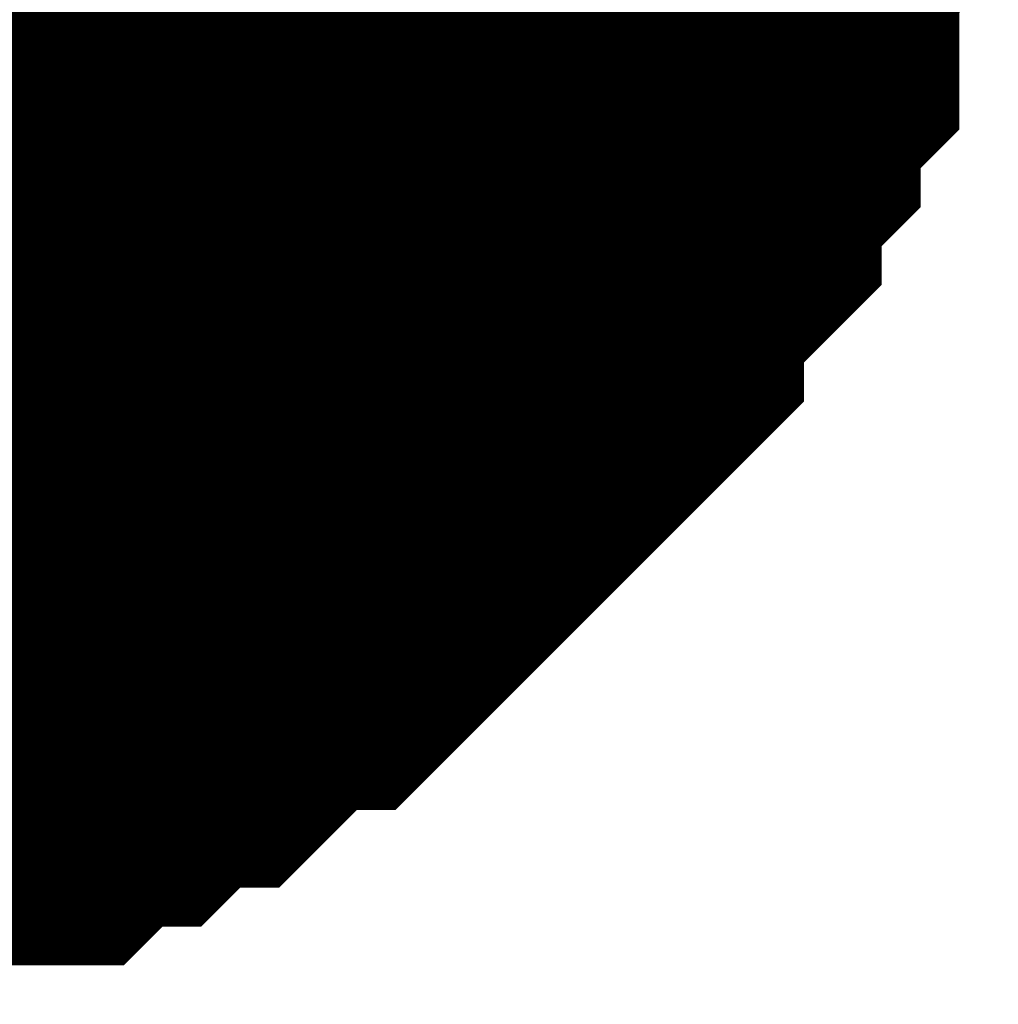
# Model space of a CAD drawing. Header units: inches. Extents: x 0 to 292, y 0 to 193.
# Tile 10 of 189: x 28.222 to 28.713, y 143.5 to 143.993. Entities that reach past the tile are written whole.
import ezdxf

# ---------------------------------------------------------------- set-up
doc = ezdxf.new("R2010")
doc.units = ezdxf.units.IN
doc.layers.add('Sheet', color=255, linetype='Continuous')

msp = doc.modelspace()

# ---------------------------------------------------------------- linework, layer by layer
at = {"layer": 'Sheet'}
msp.add_lwpolyline([(27.74794, 144.17333, 0.508, 0.508, 1), (28.25594, 144.17333, 0.508, 0.508, 1)], format="xyseb", close=True, dxfattribs=at)
for points in [[(28.56314, 144.15628, 0.29972, 0.29972, 0), (28.56314, 144.13679, 0.29972, 0.29972, 0), (28.56314, 144.09781, 0.29972, 0.29972, 0), (28.56314, 144.07832, 0.29972, 0.29972, 0), (28.54366, 144.05883, 0.29972, 0.29972, 0), (28.54366, 144.03934, 0.29972, 0.29972, 0), (28.54366, 144.00036, 0.29972, 0.29972, 0), (28.52417, 143.98086, 0.29972, 0.29972, 0), (28.52417, 143.96137, 0.29972, 0.29972, 0), (28.50469, 143.94188, 0.29972, 0.29972, 0), (28.50469, 143.92239, 0.29972, 0.29972, 0), (28.48521, 143.9029, 0.29972, 0.29972, 0), (28.46572, 143.88341, 0.29972, 0.29972, 0), (28.46572, 143.86392, 0.29972, 0.29972, 0), (28.44624, 143.84443, 0.29972, 0.29972, 0), (28.42675, 143.82494, 0.29972, 0.29972, 0), (28.40727, 143.80544, 0.29972, 0.29972, 0), (28.38779, 143.78595, 0.29972, 0.29972, 0), (28.3683, 143.76646, 0.29972, 0.29972, 0), (28.34882, 143.74697, 0.29972, 0.29972, 0), (28.32934, 143.74697, 0.29972, 0.29972, 0), (28.30985, 143.72748, 0.29972, 0.29972, 0), (28.29037, 143.70799, 0.29972, 0.29972, 0), (28.27088, 143.70799, 0.29972, 0.29972, 0), (28.2514, 143.6885, 0.29972, 0.29972, 0), (28.23192, 143.6885, 0.29972, 0.29972, 0), (28.21243, 143.66901, 0.29972, 0.29972, 0), (28.17347, 143.66901, 0.29972, 0.29972, 0), (28.15398, 143.66901, 0.29972, 0.29972, 0), (28.1345, 143.64952, 0.29972, 0.29972, 0), (28.11501, 143.64952, 0.29972, 0.29972, 0), (28.07605, 143.64952, 0.29972, 0.29972, 0), (28.05656, 143.64952, 0.29972, 0.29972, 0)], [(28.56314, 144.15628, 0.29972, 0.29972, 0), (28.56314, 144.13679, 0.29972, 0.29972, 0), (28.56314, 144.09781, 0.29972, 0.29972, 0), (28.56314, 144.07832, 0.29972, 0.29972, 0), (28.54366, 144.05883, 0.29972, 0.29972, 0), (28.54366, 144.03934, 0.29972, 0.29972, 0), (28.54366, 144.00036, 0.29972, 0.29972, 0), (28.52417, 143.98086, 0.29972, 0.29972, 0), (28.52417, 143.96137, 0.29972, 0.29972, 0), (28.50469, 143.94188, 0.29972, 0.29972, 0), (28.50469, 143.92239, 0.29972, 0.29972, 0), (28.48521, 143.9029, 0.29972, 0.29972, 0), (28.46572, 143.88341, 0.29972, 0.29972, 0), (28.46572, 143.86392, 0.29972, 0.29972, 0), (28.44624, 143.84443, 0.29972, 0.29972, 0), (28.42675, 143.82494, 0.29972, 0.29972, 0), (28.40727, 143.80544, 0.29972, 0.29972, 0), (28.38779, 143.78595, 0.29972, 0.29972, 0), (28.3683, 143.76646, 0.29972, 0.29972, 0), (28.34882, 143.74697, 0.29972, 0.29972, 0), (28.32934, 143.74697, 0.29972, 0.29972, 0), (28.30985, 143.72748, 0.29972, 0.29972, 0), (28.29037, 143.70799, 0.29972, 0.29972, 0), (28.27088, 143.70799, 0.29972, 0.29972, 0), (28.2514, 143.6885, 0.29972, 0.29972, 0), (28.23192, 143.6885, 0.29972, 0.29972, 0), (28.21243, 143.66901, 0.29972, 0.29972, 0), (28.17347, 143.66901, 0.29972, 0.29972, 0), (28.15398, 143.66901, 0.29972, 0.29972, 0), (28.1345, 143.64952, 0.29972, 0.29972, 0), (28.11501, 143.64952, 0.29972, 0.29972, 0), (28.07605, 143.64952, 0.29972, 0.29972, 0), (28.05656, 143.64952, 0.29972, 0.29972, 0)], [(28.56314, 144.15628, 0.29972, 0.29972, 0), (28.56314, 144.13679, 0.29972, 0.29972, 0), (28.56314, 144.09781, 0.29972, 0.29972, 0), (28.56314, 144.07832, 0.29972, 0.29972, 0), (28.54366, 144.05883, 0.29972, 0.29972, 0), (28.54366, 144.03934, 0.29972, 0.29972, 0), (28.54366, 144.00036, 0.29972, 0.29972, 0), (28.52417, 143.98086, 0.29972, 0.29972, 0), (28.52417, 143.96137, 0.29972, 0.29972, 0), (28.50469, 143.94188, 0.29972, 0.29972, 0), (28.50469, 143.92239, 0.29972, 0.29972, 0), (28.48521, 143.9029, 0.29972, 0.29972, 0), (28.46572, 143.88341, 0.29972, 0.29972, 0), (28.46572, 143.86392, 0.29972, 0.29972, 0), (28.44624, 143.84443, 0.29972, 0.29972, 0), (28.42675, 143.82494, 0.29972, 0.29972, 0), (28.40727, 143.80544, 0.29972, 0.29972, 0), (28.38779, 143.78595, 0.29972, 0.29972, 0), (28.3683, 143.76646, 0.29972, 0.29972, 0), (28.34882, 143.74697, 0.29972, 0.29972, 0), (28.32934, 143.74697, 0.29972, 0.29972, 0), (28.30985, 143.72748, 0.29972, 0.29972, 0), (28.29037, 143.70799, 0.29972, 0.29972, 0), (28.27088, 143.70799, 0.29972, 0.29972, 0), (28.2514, 143.6885, 0.29972, 0.29972, 0), (28.23192, 143.6885, 0.29972, 0.29972, 0), (28.21243, 143.66901, 0.29972, 0.29972, 0), (28.17347, 143.66901, 0.29972, 0.29972, 0), (28.15398, 143.66901, 0.29972, 0.29972, 0), (28.1345, 143.64952, 0.29972, 0.29972, 0), (28.11501, 143.64952, 0.29972, 0.29972, 0), (28.07605, 143.64952, 0.29972, 0.29972, 0), (28.05656, 143.64952, 0.29972, 0.29972, 0)], [(28.56314, 144.15628, 0.29972, 0.29972, 0), (28.56314, 144.13679, 0.29972, 0.29972, 0), (28.56314, 144.09781, 0.29972, 0.29972, 0), (28.56314, 144.07832, 0.29972, 0.29972, 0), (28.54366, 144.05883, 0.29972, 0.29972, 0), (28.54366, 144.03934, 0.29972, 0.29972, 0), (28.54366, 144.00036, 0.29972, 0.29972, 0), (28.52417, 143.98086, 0.29972, 0.29972, 0), (28.52417, 143.96137, 0.29972, 0.29972, 0), (28.50469, 143.94188, 0.29972, 0.29972, 0), (28.50469, 143.92239, 0.29972, 0.29972, 0), (28.48521, 143.9029, 0.29972, 0.29972, 0), (28.46572, 143.88341, 0.29972, 0.29972, 0), (28.46572, 143.86392, 0.29972, 0.29972, 0), (28.44624, 143.84443, 0.29972, 0.29972, 0), (28.42675, 143.82494, 0.29972, 0.29972, 0), (28.40727, 143.80544, 0.29972, 0.29972, 0), (28.38779, 143.78595, 0.29972, 0.29972, 0), (28.3683, 143.76646, 0.29972, 0.29972, 0), (28.34882, 143.74697, 0.29972, 0.29972, 0), (28.32934, 143.74697, 0.29972, 0.29972, 0), (28.30985, 143.72748, 0.29972, 0.29972, 0), (28.29037, 143.70799, 0.29972, 0.29972, 0), (28.27088, 143.70799, 0.29972, 0.29972, 0), (28.2514, 143.6885, 0.29972, 0.29972, 0), (28.23192, 143.6885, 0.29972, 0.29972, 0), (28.21243, 143.66901, 0.29972, 0.29972, 0), (28.17347, 143.66901, 0.29972, 0.29972, 0), (28.15398, 143.66901, 0.29972, 0.29972, 0), (28.1345, 143.64952, 0.29972, 0.29972, 0), (28.11501, 143.64952, 0.29972, 0.29972, 0), (28.07605, 143.64952, 0.29972, 0.29972, 0), (28.05656, 143.64952, 0.29972, 0.29972, 0)], [(28.56314, 144.15628, 0.29972, 0.29972, 0), (28.56314, 144.13679, 0.29972, 0.29972, 0), (28.56314, 144.09781, 0.29972, 0.29972, 0), (28.56314, 144.07832, 0.29972, 0.29972, 0), (28.54366, 144.05883, 0.29972, 0.29972, 0), (28.54366, 144.03934, 0.29972, 0.29972, 0), (28.54366, 144.00036, 0.29972, 0.29972, 0), (28.52417, 143.98086, 0.29972, 0.29972, 0), (28.52417, 143.96137, 0.29972, 0.29972, 0), (28.50469, 143.94188, 0.29972, 0.29972, 0), (28.50469, 143.92239, 0.29972, 0.29972, 0), (28.48521, 143.9029, 0.29972, 0.29972, 0), (28.46572, 143.88341, 0.29972, 0.29972, 0), (28.46572, 143.86392, 0.29972, 0.29972, 0), (28.44624, 143.84443, 0.29972, 0.29972, 0), (28.42675, 143.82494, 0.29972, 0.29972, 0), (28.40727, 143.80544, 0.29972, 0.29972, 0), (28.38779, 143.78595, 0.29972, 0.29972, 0), (28.3683, 143.76646, 0.29972, 0.29972, 0), (28.34882, 143.74697, 0.29972, 0.29972, 0), (28.32934, 143.74697, 0.29972, 0.29972, 0), (28.30985, 143.72748, 0.29972, 0.29972, 0), (28.29037, 143.70799, 0.29972, 0.29972, 0), (28.27088, 143.70799, 0.29972, 0.29972, 0), (28.2514, 143.6885, 0.29972, 0.29972, 0), (28.23192, 143.6885, 0.29972, 0.29972, 0), (28.21243, 143.66901, 0.29972, 0.29972, 0), (28.17347, 143.66901, 0.29972, 0.29972, 0), (28.15398, 143.66901, 0.29972, 0.29972, 0), (28.1345, 143.64952, 0.29972, 0.29972, 0), (28.11501, 143.64952, 0.29972, 0.29972, 0), (28.07605, 143.64952, 0.29972, 0.29972, 0), (28.05656, 143.64952, 0.29972, 0.29972, 0)], [(28.56314, 144.15628, 0.29972, 0.29972, 0), (28.56314, 144.13679, 0.29972, 0.29972, 0), (28.56314, 144.09781, 0.29972, 0.29972, 0), (28.56314, 144.07832, 0.29972, 0.29972, 0), (28.54366, 144.05883, 0.29972, 0.29972, 0), (28.54366, 144.03934, 0.29972, 0.29972, 0), (28.54366, 144.00036, 0.29972, 0.29972, 0), (28.52417, 143.98086, 0.29972, 0.29972, 0), (28.52417, 143.96137, 0.29972, 0.29972, 0), (28.50469, 143.94188, 0.29972, 0.29972, 0), (28.50469, 143.92239, 0.29972, 0.29972, 0), (28.48521, 143.9029, 0.29972, 0.29972, 0), (28.46572, 143.88341, 0.29972, 0.29972, 0), (28.46572, 143.86392, 0.29972, 0.29972, 0), (28.44624, 143.84443, 0.29972, 0.29972, 0), (28.42675, 143.82494, 0.29972, 0.29972, 0), (28.40727, 143.80544, 0.29972, 0.29972, 0), (28.38779, 143.78595, 0.29972, 0.29972, 0), (28.3683, 143.76646, 0.29972, 0.29972, 0), (28.34882, 143.74697, 0.29972, 0.29972, 0), (28.32934, 143.74697, 0.29972, 0.29972, 0), (28.30985, 143.72748, 0.29972, 0.29972, 0), (28.29037, 143.70799, 0.29972, 0.29972, 0), (28.27088, 143.70799, 0.29972, 0.29972, 0), (28.2514, 143.6885, 0.29972, 0.29972, 0), (28.23192, 143.6885, 0.29972, 0.29972, 0), (28.21243, 143.66901, 0.29972, 0.29972, 0), (28.17347, 143.66901, 0.29972, 0.29972, 0), (28.15398, 143.66901, 0.29972, 0.29972, 0), (28.1345, 143.64952, 0.29972, 0.29972, 0), (28.11501, 143.64952, 0.29972, 0.29972, 0), (28.07605, 143.64952, 0.29972, 0.29972, 0), (28.05656, 143.64952, 0.29972, 0.29972, 0)], [(28.54366, 144.05883, 0.09906, 0.09906, 0), (28.54366, 144.03934, 0.09906, 0.09906, 0), (28.54366, 144.00036, 0.09906, 0.09906, 0), (28.52417, 143.98086, 0.09906, 0.09906, 0), (28.52417, 143.96137, 0.09906, 0.09906, 0), (28.50469, 143.94188, 0.09906, 0.09906, 0), (28.50469, 143.92239, 0.09906, 0.09906, 0), (28.48521, 143.9029, 0.09906, 0.09906, 0), (28.46572, 143.88341, 0.09906, 0.09906, 0), (28.46572, 143.86392, 0.09906, 0.09906, 0), (28.44624, 143.84443, 0.09906, 0.09906, 0), (28.42675, 143.82494, 0.09906, 0.09906, 0), (28.40727, 143.80544, 0.09906, 0.09906, 0), (28.38779, 143.78595, 0.09906, 0.09906, 0), (28.3683, 143.76646, 0.09906, 0.09906, 0), (28.34882, 143.74697, 0.09906, 0.09906, 0), (28.32934, 143.74697, 0.09906, 0.09906, 0), (28.30985, 143.72748, 0.09906, 0.09906, 0), (28.29037, 143.70799, 0.09906, 0.09906, 0), (28.27088, 143.70799, 0.09906, 0.09906, 0), (28.2514, 143.6885, 0.09906, 0.09906, 0), (28.23192, 143.6885, 0.09906, 0.09906, 0), (28.21243, 143.66901, 0.09906, 0.09906, 0), (28.17347, 143.66901, 0.09906, 0.09906, 0), (28.15398, 143.66901, 0.09906, 0.09906, 0)], [(28.54366, 144.05883, 0.09906, 0.09906, 0), (28.54366, 144.03934, 0.09906, 0.09906, 0), (28.54366, 144.00036, 0.09906, 0.09906, 0), (28.52417, 143.98086, 0.09906, 0.09906, 0), (28.52417, 143.96137, 0.09906, 0.09906, 0), (28.50469, 143.94188, 0.09906, 0.09906, 0), (28.50469, 143.92239, 0.09906, 0.09906, 0), (28.48521, 143.9029, 0.09906, 0.09906, 0), (28.46572, 143.88341, 0.09906, 0.09906, 0), (28.46572, 143.86392, 0.09906, 0.09906, 0), (28.44624, 143.84443, 0.09906, 0.09906, 0), (28.42675, 143.82494, 0.09906, 0.09906, 0), (28.40727, 143.80544, 0.09906, 0.09906, 0), (28.38779, 143.78595, 0.09906, 0.09906, 0), (28.3683, 143.76646, 0.09906, 0.09906, 0), (28.34882, 143.74697, 0.09906, 0.09906, 0), (28.32934, 143.74697, 0.09906, 0.09906, 0), (28.30985, 143.72748, 0.09906, 0.09906, 0), (28.29037, 143.70799, 0.09906, 0.09906, 0), (28.27088, 143.70799, 0.09906, 0.09906, 0), (28.2514, 143.6885, 0.09906, 0.09906, 0), (28.23192, 143.6885, 0.09906, 0.09906, 0), (28.21243, 143.66901, 0.09906, 0.09906, 0), (28.17347, 143.66901, 0.09906, 0.09906, 0), (28.15398, 143.66901, 0.09906, 0.09906, 0)], [(28.54366, 144.05883, 0.09906, 0.09906, 0), (28.54366, 144.03934, 0.09906, 0.09906, 0), (28.54366, 144.00036, 0.09906, 0.09906, 0), (28.52417, 143.98086, 0.09906, 0.09906, 0), (28.52417, 143.96137, 0.09906, 0.09906, 0), (28.50469, 143.94188, 0.09906, 0.09906, 0), (28.50469, 143.92239, 0.09906, 0.09906, 0), (28.48521, 143.9029, 0.09906, 0.09906, 0), (28.46572, 143.88341, 0.09906, 0.09906, 0), (28.46572, 143.86392, 0.09906, 0.09906, 0), (28.44624, 143.84443, 0.09906, 0.09906, 0), (28.42675, 143.82494, 0.09906, 0.09906, 0), (28.40727, 143.80544, 0.09906, 0.09906, 0), (28.38779, 143.78595, 0.09906, 0.09906, 0), (28.3683, 143.76646, 0.09906, 0.09906, 0), (28.34882, 143.74697, 0.09906, 0.09906, 0), (28.32934, 143.74697, 0.09906, 0.09906, 0), (28.30985, 143.72748, 0.09906, 0.09906, 0), (28.29037, 143.70799, 0.09906, 0.09906, 0), (28.27088, 143.70799, 0.09906, 0.09906, 0), (28.2514, 143.6885, 0.09906, 0.09906, 0), (28.23192, 143.6885, 0.09906, 0.09906, 0), (28.21243, 143.66901, 0.09906, 0.09906, 0), (28.17347, 143.66901, 0.09906, 0.09906, 0), (28.15398, 143.66901, 0.09906, 0.09906, 0)], [(28.54366, 144.05883, 0.09906, 0.09906, 0), (28.54366, 144.03934, 0.09906, 0.09906, 0), (28.54366, 144.00036, 0.09906, 0.09906, 0), (28.52417, 143.98086, 0.09906, 0.09906, 0), (28.52417, 143.96137, 0.09906, 0.09906, 0), (28.50469, 143.94188, 0.09906, 0.09906, 0), (28.50469, 143.92239, 0.09906, 0.09906, 0), (28.48521, 143.9029, 0.09906, 0.09906, 0), (28.46572, 143.88341, 0.09906, 0.09906, 0), (28.46572, 143.86392, 0.09906, 0.09906, 0), (28.44624, 143.84443, 0.09906, 0.09906, 0), (28.42675, 143.82494, 0.09906, 0.09906, 0), (28.40727, 143.80544, 0.09906, 0.09906, 0), (28.38779, 143.78595, 0.09906, 0.09906, 0), (28.3683, 143.76646, 0.09906, 0.09906, 0), (28.34882, 143.74697, 0.09906, 0.09906, 0), (28.32934, 143.74697, 0.09906, 0.09906, 0), (28.30985, 143.72748, 0.09906, 0.09906, 0), (28.29037, 143.70799, 0.09906, 0.09906, 0), (28.27088, 143.70799, 0.09906, 0.09906, 0), (28.2514, 143.6885, 0.09906, 0.09906, 0), (28.23192, 143.6885, 0.09906, 0.09906, 0), (28.21243, 143.66901, 0.09906, 0.09906, 0), (28.17347, 143.66901, 0.09906, 0.09906, 0), (28.15398, 143.66901, 0.09906, 0.09906, 0)], [(28.54366, 144.05883, 0.09906, 0.09906, 0), (28.54366, 144.03934, 0.09906, 0.09906, 0), (28.54366, 144.00036, 0.09906, 0.09906, 0), (28.52417, 143.98086, 0.09906, 0.09906, 0), (28.52417, 143.96137, 0.09906, 0.09906, 0), (28.50469, 143.94188, 0.09906, 0.09906, 0), (28.50469, 143.92239, 0.09906, 0.09906, 0), (28.48521, 143.9029, 0.09906, 0.09906, 0), (28.46572, 143.88341, 0.09906, 0.09906, 0), (28.46572, 143.86392, 0.09906, 0.09906, 0), (28.44624, 143.84443, 0.09906, 0.09906, 0), (28.42675, 143.82494, 0.09906, 0.09906, 0), (28.40727, 143.80544, 0.09906, 0.09906, 0), (28.38779, 143.78595, 0.09906, 0.09906, 0), (28.3683, 143.76646, 0.09906, 0.09906, 0), (28.34882, 143.74697, 0.09906, 0.09906, 0), (28.32934, 143.74697, 0.09906, 0.09906, 0), (28.30985, 143.72748, 0.09906, 0.09906, 0), (28.29037, 143.70799, 0.09906, 0.09906, 0), (28.27088, 143.70799, 0.09906, 0.09906, 0), (28.2514, 143.6885, 0.09906, 0.09906, 0), (28.23192, 143.6885, 0.09906, 0.09906, 0), (28.21243, 143.66901, 0.09906, 0.09906, 0), (28.17347, 143.66901, 0.09906, 0.09906, 0), (28.15398, 143.66901, 0.09906, 0.09906, 0)], [(28.54366, 144.05883, 0.09906, 0.09906, 0), (28.54366, 144.03934, 0.09906, 0.09906, 0), (28.54366, 144.00036, 0.09906, 0.09906, 0), (28.52417, 143.98086, 0.09906, 0.09906, 0), (28.52417, 143.96137, 0.09906, 0.09906, 0), (28.50469, 143.94188, 0.09906, 0.09906, 0), (28.50469, 143.92239, 0.09906, 0.09906, 0), (28.48521, 143.9029, 0.09906, 0.09906, 0), (28.46572, 143.88341, 0.09906, 0.09906, 0), (28.46572, 143.86392, 0.09906, 0.09906, 0), (28.44624, 143.84443, 0.09906, 0.09906, 0), (28.42675, 143.82494, 0.09906, 0.09906, 0), (28.40727, 143.80544, 0.09906, 0.09906, 0), (28.38779, 143.78595, 0.09906, 0.09906, 0), (28.3683, 143.76646, 0.09906, 0.09906, 0), (28.34882, 143.74697, 0.09906, 0.09906, 0), (28.32934, 143.74697, 0.09906, 0.09906, 0), (28.30985, 143.72748, 0.09906, 0.09906, 0), (28.29037, 143.70799, 0.09906, 0.09906, 0), (28.27088, 143.70799, 0.09906, 0.09906, 0), (28.2514, 143.6885, 0.09906, 0.09906, 0), (28.23192, 143.6885, 0.09906, 0.09906, 0), (28.21243, 143.66901, 0.09906, 0.09906, 0), (28.17347, 143.66901, 0.09906, 0.09906, 0), (28.15398, 143.66901, 0.09906, 0.09906, 0)]]:
    msp.add_lwpolyline(points, format="xyseb", dxfattribs=at)

doc.saveas('drawing.dxf')
